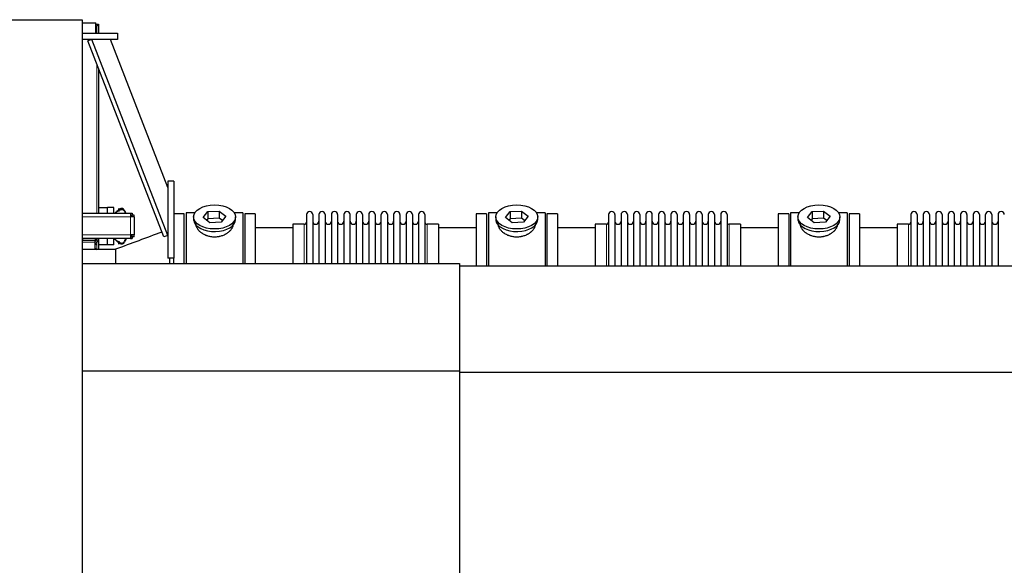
# Model space of a CAD drawing. Header units: inches. Extents: x 0 to 20790, y -12 to 14700.
# Tile 178 of 191: x 14491 to 16087, y 11627 to 12512. Entities that reach past the tile are written whole.
import ezdxf

# ---------------------------------------------------------------- set-up
doc = ezdxf.new("R2010")
doc.units = ezdxf.units.IN
doc.layers.add('1', color=7, linetype='Continuous', true_color=0xffffff)

msp = doc.modelspace()

# ---------------------------------------------------------------- linework, layer by layer
at = {"layer": '1', "color": 2, "linetype": 'Continuous', "lineweight": 25}
for p, q in [((14204.339, 12511.577), (14592.339, 12511.577)), ((14592.339, 12511.577), (14592.339, 11944.25)), ((14592.343, 12506.577), (14614.339, 12506.577)), ((14614.339, 12489.577), (14614.339, 12506.577)), ((14614.339, 12504.077), (14618.839, 12504.077)), ((14616.039, 12501.277), (14618.839, 12504.077)), ((14618.839, 12504.077), (14618.839, 12489.577)), ((14592.34, 12489.577), (14649.339, 12489.577)), ((14649.339, 12489.577), (14649.339, 12479.577)), ((14649.339, 12479.577), (14592.34, 12479.577)), ((14607.809, 12479.577), (14601.483, 12477.129)), ((14724.512, 12159.187), (14601.483, 12477.129)), ((14730.839, 12161.635), (14607.809, 12479.577)), ((14730.838, 12239.579), (14637.97, 12479.576)), ((14618.839, 12432.265), (14618.839, 12197.577)), ((14740.839, 12249.577), (14730.839, 12249.577)), ((14730.839, 12249.577), (14730.839, 12124.577)), ((14740.839, 12249.577), (14740.839, 12124.577)), ((14633.339, 12206.577), (14618.839, 12206.577)), ((14633.339, 12206.577), (14633.339, 12206.777)), ((14643.339, 12206.777), (14633.339, 12206.777)), ((14633.339, 12197.578), (14633.339, 12206.577)), ((14643.339, 12197.577), (14643.339, 12206.777)), ((14760.839, 12198.577), (14760.839, 12116.083)), ((14775.059, 12198.577), (14760.839, 12198.577)), ((14788.448, 12190.638), (14796.119, 12200.278)), ((14796.119, 12200.278), (14814.51, 12201.287)), ((14796.119, 12200.278), (14796.119, 12188.81)), ((14814.51, 12201.287), (14814.51, 12189.819)), ((14814.51, 12201.287), (14825.23, 12192.656)), ((14852.839, 12198.577), (14838.619, 12198.577)), ((14852.839, 12198.577), (14852.839, 12116.083)), ((15250.839, 12198.577), (15250.839, 12112.602)), ((15265.059, 12198.577), (15250.839, 12198.577)), ((15278.448, 12190.638), (15286.119, 12200.278)), ((15286.119, 12200.278), (15304.51, 12201.287)), ((15286.119, 12200.278), (15286.119, 12188.81)), ((15304.51, 12201.287), (15304.51, 12189.819)), ((15304.51, 12201.287), (15315.23, 12192.656)), ((15342.839, 12198.577), (15328.619, 12198.577)), ((15342.839, 12198.577), (15342.839, 12112.602)), ((15755.059, 12198.577), (15740.839, 12198.577)), ((15740.839, 12198.577), (15740.839, 12112.602)), ((15768.448, 12190.638), (15776.119, 12200.278)), ((15776.119, 12200.278), (15794.51, 12201.287)), ((15776.119, 12200.278), (15776.119, 12188.81)), ((15794.51, 12201.287), (15805.23, 12192.656)), ((15794.51, 12201.287), (15794.51, 12189.819)), ((15832.839, 12198.577), (15818.619, 12198.577)), ((15832.839, 12198.577), (15832.839, 12112.602)), ((14592.336, 12197.577), (14670.339, 12197.577)), ((14670.339, 12197.577), (14673.337, 12197.577)), ((14670.339, 12197.577), (14670.339, 12191.577)), ((14676.339, 12191.577), (14670.339, 12191.577)), ((14673.289, 12191.577), (14673.289, 12194.575)), ((14673.337, 12197.577), (14673.337, 12194.577)), ((14676.339, 12191.577), (14676.339, 12194.575)), ((14676.339, 12191.577), (14676.339, 12162.577)), ((14757.839, 12196.577), (14740.839, 12196.577)), ((14757.839, 12116.085), (14757.839, 12196.577)), ((14772.839, 12191.647), (14772.839, 12187.551)), ((14799.168, 12182.007), (14788.448, 12190.638)), ((14796.119, 12188.81), (14794.01, 12186.159)), ((14814.51, 12189.819), (14796.119, 12188.81)), ((14817.559, 12183.016), (14799.168, 12182.007)), ((14819.668, 12185.667), (14814.51, 12189.819)), ((14825.23, 12192.656), (14817.559, 12183.016)), ((14840.839, 12187.551), (14840.839, 12191.647)), ((14840.839, 12187.551), (14840.839, 12187.553)), ((14855.839, 12196.577), (14855.839, 12116.075)), ((14872.839, 12196.577), (14855.839, 12196.577)), ((14872.839, 12196.577), (14872.839, 12116.075)), ((14955.839, 12195.477), (14955.839, 12116.075)), ((14966.039, 12195.477), (14966.039, 12116.075)), ((14976.039, 12195.477), (14976.039, 12116.075)), ((14986.239, 12195.477), (14986.239, 12116.075)), ((14996.239, 12195.477), (14996.239, 12116.075)), ((15006.439, 12195.477), (15006.439, 12116.075)), ((15016.439, 12195.477), (15016.439, 12116.075)), ((15026.639, 12116.075), (15026.639, 12195.477)), ((15036.639, 12195.477), (15036.639, 12116.075)), ((15046.839, 12195.477), (15046.839, 12116.075)), ((15056.839, 12195.477), (15056.839, 12116.085)), ((15067.039, 12195.477), (15067.039, 12116.085)), ((15077.039, 12116.085), (15077.039, 12195.477)), ((15087.239, 12195.477), (15087.239, 12116.085)), ((15097.239, 12195.477), (15097.239, 12116.085)), ((15107.439, 12195.477), (15107.439, 12116.085)), ((15117.439, 12195.477), (15117.439, 12116.085)), ((15127.639, 12195.477), (15127.639, 12116.085)), ((15137.639, 12195.477), (15137.639, 12116.085)), ((15147.839, 12195.477), (15147.839, 12116.085)), ((15230.839, 12196.577), (15230.839, 12112.597)), ((15247.839, 12196.577), (15230.839, 12196.577)), ((15247.839, 12196.577), (15247.839, 12112.597)), ((15262.839, 12191.647), (15262.839, 12187.551)), ((15289.168, 12182.007), (15278.448, 12190.638)), ((15286.119, 12188.81), (15284.01, 12186.159)), ((15304.51, 12189.819), (15286.119, 12188.81)), ((15307.559, 12183.016), (15289.168, 12182.007)), ((15309.668, 12185.667), (15304.51, 12189.819)), ((15315.23, 12192.656), (15307.559, 12183.016)), ((15330.839, 12187.551), (15330.839, 12191.647)), ((15330.839, 12187.551), (15330.839, 12187.553)), ((15345.839, 12196.577), (15345.839, 12112.597)), ((15362.839, 12196.577), (15345.839, 12196.577)), ((15362.839, 12196.577), (15362.839, 12112.597)), ((15445.839, 12195.477), (15445.839, 12112.598)), ((15456.039, 12195.477), (15456.039, 12112.598)), ((15466.039, 12195.477), (15466.039, 12112.598)), ((15476.239, 12195.477), (15476.239, 12112.598)), ((15486.239, 12195.477), (15486.239, 12112.598)), ((15496.439, 12195.477), (15496.439, 12112.598)), ((15506.439, 12195.477), (15506.439, 12112.598)), ((15516.639, 12112.598), (15516.639, 12195.477)), ((15526.639, 12195.477), (15526.639, 12112.598)), ((15536.839, 12195.477), (15536.839, 12112.598)), ((15546.839, 12195.477), (15546.839, 12112.608)), ((15557.039, 12195.477), (15557.039, 12112.608)), ((15567.039, 12112.608), (15567.039, 12195.477)), ((15577.239, 12195.477), (15577.239, 12112.608)), ((15587.239, 12195.477), (15587.239, 12112.608)), ((15597.439, 12195.477), (15597.439, 12112.608)), ((15607.439, 12195.477), (15607.439, 12112.608)), ((15617.639, 12195.477), (15617.639, 12112.608)), ((15627.639, 12195.477), (15627.639, 12112.608)), ((15637.839, 12195.477), (15637.839, 12112.608)), ((15720.839, 12196.577), (15720.839, 12112.597)), ((15737.839, 12196.577), (15720.839, 12196.577)), ((15737.839, 12196.577), (15737.839, 12112.597)), ((15752.839, 12191.647), (15752.839, 12187.551)), ((15779.168, 12182.007), (15768.448, 12190.638)), ((15776.119, 12188.81), (15774.01, 12186.159)), ((15794.51, 12189.819), (15776.119, 12188.81)), ((15797.559, 12183.016), (15779.168, 12182.007)), ((15799.668, 12185.667), (15794.51, 12189.819)), ((15805.23, 12192.656), (15797.559, 12183.016)), ((15820.839, 12187.551), (15820.839, 12191.647)), ((15820.839, 12187.551), (15820.839, 12187.553)), ((15852.839, 12196.577), (15835.839, 12196.577)), ((15835.839, 12196.577), (15835.839, 12112.597)), ((15852.839, 12196.577), (15852.839, 12112.597)), ((15935.839, 12195.477), (15935.839, 12112.598)), ((15946.039, 12195.477), (15946.039, 12112.598)), ((15956.039, 12195.477), (15956.039, 12112.598)), ((15966.239, 12195.477), (15966.239, 12112.598)), ((15976.239, 12195.477), (15976.239, 12112.598)), ((15986.439, 12195.477), (15986.439, 12112.598)), ((15996.439, 12195.477), (15996.439, 12112.598)), ((16006.639, 12112.598), (16006.639, 12195.477)), ((16016.639, 12195.477), (16016.639, 12112.598)), ((16026.839, 12195.477), (16026.839, 12112.598)), ((16036.839, 12195.477), (16036.839, 12112.608)), ((16047.039, 12195.477), (16047.039, 12112.608)), ((16057.039, 12112.608), (16057.039, 12195.477)), ((16067.239, 12195.477), (16067.239, 12112.608)), ((16077.239, 12195.477), (16077.239, 12112.608)), ((14933.844, 12174.077), (14872.839, 12174.077)), ((14933.839, 12179.727), (14933.839, 12116.077)), ((14952.339, 12179.727), (14933.839, 12179.727)), ((15169.839, 12179.727), (15151.339, 12179.727)), ((15230.839, 12174.077), (15169.834, 12174.077)), ((15169.839, 12179.727), (15169.839, 12116.085)), ((15423.844, 12174.077), (15362.839, 12174.077)), ((15442.339, 12179.727), (15423.839, 12179.727)), ((15423.839, 12179.727), (15423.839, 12112.597)), ((15659.839, 12179.727), (15641.339, 12179.727)), ((15720.839, 12174.077), (15659.834, 12174.077)), ((15659.839, 12179.727), (15659.839, 12112.605)), ((15913.844, 12174.077), (15852.839, 12174.077)), ((15932.339, 12179.727), (15913.839, 12179.727)), ((15913.839, 12179.727), (15913.839, 12112.597)), ((14593.339, 12153.577), (14592.339, 12153.577)), ((14613.339, 12153.577), (14593.339, 12153.577)), ((14613.339, 12156.577), (14613.339, 12153.577)), ((14613.339, 12150.577), (14613.339, 12153.577)), ((14613.339, 12139.027), (14613.339, 12150.577)), ((14618.839, 12156.565), (14618.839, 12139.027)), ((14633.339, 12146.577), (14633.339, 12156.577)), ((14643.339, 12146.377), (14643.339, 12156.577)), ((14676.339, 12162.577), (14670.339, 12162.577)), ((14670.339, 12162.577), (14670.339, 12156.577)), ((14670.339, 12156.577), (14673.337, 12156.577)), ((14673.289, 12159.579), (14673.289, 12162.577)), ((14673.337, 12159.577), (14673.337, 12156.577)), ((14676.339, 12159.579), (14676.339, 12162.577)), ((14730.839, 12161.635), (14724.512, 12159.187)), ((14646.449, 12139.027), (14592.34, 12139.027)), ((14613.339, 12141.202), (14615.879, 12139.048)), ((14615.879, 12139.048), (14615.879, 12139.027)), ((14633.339, 12146.577), (14618.839, 12146.577)), ((14633.339, 12146.377), (14633.339, 12146.577)), ((14643.339, 12146.377), (14633.339, 12146.377)), ((14646.449, 12139.208), (14646.449, 12116.077)), ((14740.839, 12124.577), (14730.839, 12124.577)), ((14733.839, 12124.575), (14733.839, 12116.076)), ((14740.839, 12116.085), (14740.839, 12124.579)), ((14592.339, 12116.077), (15203.839, 12116.077)), ((15203.839, 12116.077), (15203.839, 11942.108)), ((15203.882, 12112.6), (19079.839, 12112.6)), ((14592.339, 11944.25), (14592.339, 11942.108)), ((14592.339, 11942.108), (14592.339, 11572.877)), ((14592.339, 11942.108), (15203.839, 11942.108)), ((15203.839, 11942.108), (15203.839, 11572.877)), ((15203.882, 11939.794), (19079.839, 11939.794))]:
    msp.add_line(p, q, dxfattribs=at)
at = {"layer": '1', "color": 110, "linetype": 'Continuous', "lineweight": 13}
for p, q in [((14616.039, 12501.277), (14614.332, 12501.277)), ((14616.039, 12489.572), (14616.039, 12501.277)), ((14616.039, 12197.568), (14616.039, 12439.5)), ((14670.339, 12191.577), (14592.336, 12191.577)), ((14670.339, 12162.577), (14670.339, 12191.577)), ((14952.339, 12179.727), (14952.339, 12116.077)), ((15151.339, 12179.727), (15151.339, 12116.085)), ((15442.339, 12179.727), (15442.339, 12112.597)), ((15641.339, 12179.727), (15641.339, 12112.605)), ((15932.339, 12179.727), (15932.339, 12112.597)), ((14613.339, 12150.577), (14592.332, 12150.577)), ((14592.336, 12162.577), (14670.339, 12162.577)), ((14593.339, 12153.577), (14593.339, 12156.577)), ((14616.039, 12139.019), (14616.039, 12156.011))]:
    msp.add_line(p, q, dxfattribs=at)
at = {"layer": '1', "color": 2, "linetype": 'Continuous', "lineweight": 25}
for centre, radius, start, end in [((14960.939, 12195.477), 5.1, 0, 180), ((14981.139, 12195.477), 5.1, 0, 180), ((15001.339, 12195.477), 5.1, 0, 180), ((15021.539, 12195.477), 5.1, 0, 180), ((15041.739, 12195.477), 5.1, 0, 180), ((15061.939, 12195.477), 5.1, 0, 180), ((15082.139, 12195.477), 5.1, 0, 180), ((15102.339, 12195.477), 5.1, 0, 180), ((15122.539, 12195.477), 5.1, 0, 180), ((15142.739, 12195.477), 5.1, 0, 180), ((15450.939, 12195.477), 5.1, 0, 180), ((15471.139, 12195.477), 5.1, 0, 180), ((15491.339, 12195.477), 5.1, 0, 180), ((15511.539, 12195.477), 5.1, 0, 180), ((15531.739, 12195.477), 5.1, 0, 180), ((15551.939, 12195.477), 5.1, 0, 180), ((15572.139, 12195.477), 5.1, 0, 180), ((15592.339, 12195.477), 5.1, 0, 180), ((15612.539, 12195.477), 5.1, 0, 180), ((15632.739, 12195.477), 5.1, 0, 180), ((15940.939, 12195.477), 5.1, 0, 180), ((15961.139, 12195.477), 5.1, 0, 180), ((15981.339, 12195.477), 5.1, 0, 180), ((16001.539, 12195.477), 5.1, 0, 180), ((16021.739, 12195.477), 5.1, 0, 180), ((16041.939, 12195.477), 5.1, 0, 180), ((16062.139, 12195.477), 5.1, 0, 180), ((16082.339, 12195.477), 5.1, 0, 180), ((14952.339, 12183.227), 3.5, 270, 0), ((14971.039, 12184.727), 5, 180, 0), ((14991.239, 12184.727), 5, 180, 0), ((15011.439, 12184.727), 5, 180, 0), ((15031.639, 12184.727), 5, 180, 0), ((15051.839, 12184.727), 5, 180, 0), ((15072.039, 12184.727), 5, 180, 0), ((15092.239, 12184.727), 5, 180, 0), ((15112.439, 12184.727), 5, 180, 0), ((15132.639, 12184.727), 5, 180, 0), ((15151.339, 12183.227), 3.5, 180, 270), ((15442.339, 12183.227), 3.5, 270, 0), ((15461.039, 12184.727), 5, 180, 0), ((15481.239, 12184.727), 5, 180, 0), ((15501.439, 12184.727), 5, 180, 0), ((15521.639, 12184.727), 5, 180, 0), ((15541.839, 12184.727), 5, 180, 0), ((15562.039, 12184.727), 5, 180, 0), ((15582.239, 12184.727), 5, 180, 0), ((15602.439, 12184.727), 5, 180, 0), ((15622.639, 12184.727), 5, 180, 0), ((15641.339, 12183.227), 3.5, 180, 270), ((15932.339, 12183.227), 3.5, 270, 0), ((15951.039, 12184.727), 5, 180, 0), ((15971.239, 12184.727), 5, 180, 0), ((15991.439, 12184.727), 5, 180, 0), ((16011.639, 12184.727), 5, 180, 0), ((16031.839, 12184.727), 5, 180, 0), ((16052.039, 12184.727), 5, 180, 0), ((16072.239, 12184.727), 5, 180, 0)]:
    msp.add_arc(centre, radius, start, end, dxfattribs=at)
for centre in [(14806.839, 12191.647), (15296.839, 12191.647), (15786.839, 12191.647)]:
    msp.add_ellipse(centre, major_axis=(34, 0), ratio=0.57357644, dxfattribs=at)
for centre, start_param, end_param in [((14806.839, 12187.551), 3.14156817, 3.23699405), ((14806.839, 12187.551), 3.23699405, 6.28318531), ((15296.839, 12187.551), 3.14156817, 3.23699405), ((15296.839, 12187.551), 3.23699405, 6.28318531), ((15786.839, 12187.551), 3.14156817, 3.23699405), ((15786.839, 12187.551), 3.23699405, 6.28318531)]:
    msp.add_ellipse(centre, major_axis=(34, 0), ratio=0.57357644, start_param=start_param, end_param=end_param, dxfattribs=at)
for points, degree, knots in [([(14651.839, 12203.658), (14651.266, 12203.215), (14650.137, 12202.271), (14648.497, 12200.806), (14646.897, 12199.346), (14645.74, 12198.275), (14645.114, 12197.689), (14645.003, 12197.584)], 3, [0, 0, 0, 0, 0.23710026, 0.47420053, 0.71130079, 0.94840106, 1, 1, 1, 1]), ([(14645.613, 12197.717), (14645.737, 12197.825), (14646.468, 12198.45), (14647.838, 12199.544), (14649.756, 12200.927), (14651.11, 12201.765), (14651.839, 12202.141)], 3, [0, 0, 0, 0, 0.06399906, 0.37599938, 0.68799969, 1, 1, 1, 1]), ([(14663.218, 12197.61), (14663.009, 12198.081), (14662.553, 12199.084), (14661.819, 12200.61), (14660.971, 12202.169), (14660.136, 12203.404), (14659.424, 12204.171), (14658.971, 12204.569), (14658.602, 12204.841), (14658.196, 12205.081), (14657.607, 12205.335), (14656.818, 12205.519), (14655.905, 12205.483), (14654.735, 12205.249), (14653.343, 12204.669), (14652.33, 12204.012), (14651.839, 12203.658)], 3, [0, 0, 0, 0, 0.09876926, 0.2114231, 0.32407694, 0.43673079, 0.49305771, 0.52122117, 0.54938463, 0.57754809, 0.60571155, 0.66203847, 0.71836539, 0.77469231, 0.88734616, 1, 1, 1, 1]), ([(14651.839, 12203.658), (14651.839, 12203.834), (14651.839, 12204.145), (14651.839, 12204.429), (14651.839, 12204.679), (14651.839, 12204.902), (14651.839, 12205.073), (14651.839, 12205.214), (14651.839, 12205.314), (14651.839, 12205.339), (14651.839, 12205.286), (14651.839, 12205.199), (14651.839, 12205.08), (14651.839, 12204.868), (14651.839, 12204.571), (14651.839, 12204.229), (14651.839, 12203.932), (14651.839, 12203.629), (14651.839, 12203.26), (14651.839, 12202.895), (14651.839, 12202.547), (14651.839, 12202.273), (14651.839, 12202.141)], 5, [0, 0, 0, 0, 0, 0, 0.13608509, 0.25, 0.25, 0.25, 0.2708653, 0.37481727, 0.47894879, 0.5, 0.5, 0.5, 0.58288975, 0.68718012, 0.75, 0.75, 0.75, 0.79167043, 0.89574547, 1, 1, 1, 1, 1, 1]), ([(14651.839, 12202.141), (14652.345, 12202.449), (14653.39, 12203.036), (14654.851, 12203.587), (14656.085, 12203.838), (14657.042, 12203.911), (14657.848, 12203.738), (14658.441, 12203.459), (14658.843, 12203.173), (14659.205, 12202.842), (14659.646, 12202.366), (14660.339, 12201.485), (14661.152, 12200.153), (14661.855, 12198.756), (14662.247, 12197.895), (14662.385, 12197.584)], 3, [0, 0, 0, 0, 0.13220955, 0.2644191, 0.33052388, 0.39662866, 0.46273343, 0.49578582, 0.52883821, 0.5618906, 0.59494298, 0.66104776, 0.79325731, 0.92546686, 1, 1, 1, 1]), ([(14651.839, 12202.141), (14651.839, 12201.962), (14651.839, 12201.658), (14651.839, 12201.381), (14651.839, 12201.138), (14651.839, 12200.89), (14651.839, 12200.704), (14651.839, 12200.562), (14651.839, 12200.477), (14651.839, 12200.469), (14651.839, 12200.525), (14651.839, 12200.592), (14651.839, 12200.656), (14651.839, 12200.819), (14651.839, 12201.088), (14651.839, 12201.401), (14651.839, 12201.662), (14651.839, 12201.963), (14651.839, 12202.267), (14651.839, 12202.636), (14651.839, 12202.996), (14651.839, 12203.34), (14651.839, 12203.568), (14651.839, 12203.658)], 5, [0, 0, 0, 0, 0, 0, 0.14041825, 0.25, 0.25, 0.25, 0.30618892, 0.41018817, 0.5, 0.5, 0.5, 0.5143157, 0.56514523, 0.61828639, 0.72268152, 0.75, 0.75, 0.75, 0.82672285, 0.93035771, 1, 1, 1, 1, 1, 1]), ([(14836.839, 12179.77), (14836.839, 12179.752), (14836.839, 12179.734), (14836.836, 12179.145), (14836.783, 12178.567), (14836.583, 12177.397), (14836.435, 12176.806), (14836.045, 12175.611), (14835.803, 12175.008), (14835.475, 12174.324), (14835.438, 12174.248), (14835.362, 12174.095), (14835.323, 12174.019), (14835.205, 12173.79), (14835.124, 12173.638), (14834.871, 12173.182), (14834.691, 12172.879), (14834.122, 12171.975), (14833.699, 12171.379), (14832.772, 12170.199), (14832.267, 12169.616), (14831.445, 12168.753), (14831.161, 12168.468), (14830.792, 12168.114), (14830.717, 12168.043), (14830.567, 12167.903), (14830.341, 12167.692), (14830.11, 12167.485), (14829.329, 12166.799), (14828.672, 12166.269), (14827.292, 12165.248), (14826.57, 12164.757), (14825.437, 12164.053), (14825.051, 12163.824), (14824.46, 12163.488), (14824.161, 12163.322), (14823.857, 12163.16), (14823.654, 12163.052), (14823.552, 12162.999), (14822.628, 12162.522), (14821.786, 12162.129), (14820.062, 12161.405), (14819.179, 12161.074), (14817.374, 12160.479), (14816.451, 12160.213), (14815.27, 12159.925), (14814.914, 12159.842), (14814.555, 12159.764), (14814.315, 12159.713), (14814.194, 12159.688), (14813.592, 12159.566), (14813.109, 12159.479), (14811.657, 12159.246), (14810.684, 12159.13), (14808.731, 12158.976), (14807.75, 12158.939), (14806.272, 12158.942), (14805.778, 12158.953), (14805.036, 12158.984), (14804.726, 12159.001), (14804.416, 12159.021), (14804.292, 12159.029), (14804.23, 12159.034), (14804.044, 12159.047), (14803.92, 12159.057), (14802.808, 12159.15), (14801.833, 12159.272), (14799.907, 12159.59), (14798.957, 12159.787), (14797.083, 12160.253), (14796.158, 12160.523), (14795.132, 12160.866), (14795.018, 12160.905), (14794.791, 12160.984), (14794.678, 12161.024), (14794.339, 12161.145), (14794.116, 12161.227), (14793.45, 12161.48), (14793.012, 12161.656), (14791.721, 12162.206), (14790.887, 12162.602), (14789.271, 12163.446), (14788.489, 12163.895), (14787.545, 12164.488), (14787.264, 12164.668), (14786.987, 12164.852), (14786.803, 12164.975), (14786.711, 12165.038), (14786.257, 12165.35), (14785.903, 12165.604), (14784.868, 12166.378), (14784.217, 12166.91), (14782.986, 12168.003), (14782.408, 12168.564), (14781.596, 12169.425), (14781.335, 12169.715), (14780.957, 12170.156), (14780.772, 12170.377), (14780.592, 12170.6), (14780.473, 12170.749), (14780.414, 12170.824), (14779.892, 12171.496), (14779.475, 12172.096), (14778.729, 12173.298), (14778.401, 12173.9), (14777.836, 12175.103), (14777.598, 12175.705), (14777.358, 12176.456), (14777.291, 12176.681), (14777.23, 12176.907), (14777.191, 12177.057), (14777.172, 12177.132), (14777.083, 12177.505), (14777.023, 12177.801), (14776.885, 12178.663), (14776.839, 12179.22), (14776.839, 12179.766)], 3, [0, 0, 0, 0, 0.00096872, 0.00096872, 0.03221774, 0.03221774, 0.06346677, 0.06346677, 0.09471579, 0.09471579, 0.09862192, 0.09862192, 0.10252805, 0.10252805, 0.1103403, 0.1103403, 0.12596481, 0.12596481, 0.15721384, 0.15721384, 0.18846286, 0.18846286, 0.20408737, 0.20408737, 0.2079935, 0.2079935, 0.21189963, 0.21971188, 0.21971188, 0.25096091, 0.25096091, 0.28220993, 0.28220993, 0.29783444, 0.29783444, 0.3056467, 0.30955283, 0.30955283, 0.31345895, 0.31345895, 0.34470798, 0.34470798, 0.375957, 0.375957, 0.40720602, 0.40720602, 0.41501828, 0.41892441, 0.41892441, 0.42283054, 0.42283054, 0.43845505, 0.43845505, 0.46970407, 0.46970407, 0.5009531, 0.5009531, 0.51657761, 0.51657761, 0.52438986, 0.52634293, 0.52634293, 0.52829599, 0.52829599, 0.53220212, 0.53220212, 0.56345114, 0.56345114, 0.59470017, 0.59470017, 0.62594919, 0.62594919, 0.62985532, 0.62985532, 0.63376144, 0.63376144, 0.6415737, 0.6415737, 0.65719821, 0.65719821, 0.68844724, 0.68844724, 0.71969626, 0.71969626, 0.72750852, 0.73141464, 0.73141464, 0.73532077, 0.73532077, 0.75094528, 0.75094528, 0.78219431, 0.78219431, 0.81344333, 0.81344333, 0.82906784, 0.82906784, 0.8368801, 0.84078623, 0.84078623, 0.84469235, 0.84469235, 0.87594138, 0.87594138, 0.9071904, 0.9071904, 0.93843942, 0.93843942, 0.94625168, 0.95015781, 0.95015781, 0.95406394, 0.95406394, 0.96968845, 0.96968845, 1, 1, 1, 1]), ([(15326.839, 12179.77), (15326.839, 12179.752), (15326.839, 12179.734), (15326.836, 12179.145), (15326.783, 12178.567), (15326.583, 12177.397), (15326.435, 12176.806), (15326.045, 12175.611), (15325.803, 12175.008), (15325.475, 12174.324), (15325.438, 12174.248), (15325.362, 12174.095), (15325.323, 12174.019), (15325.205, 12173.79), (15325.124, 12173.638), (15324.871, 12173.182), (15324.691, 12172.879), (15324.122, 12171.975), (15323.699, 12171.379), (15322.772, 12170.199), (15322.267, 12169.616), (15321.445, 12168.753), (15321.161, 12168.468), (15320.792, 12168.114), (15320.717, 12168.043), (15320.567, 12167.903), (15320.341, 12167.692), (15320.11, 12167.485), (15319.329, 12166.799), (15318.672, 12166.269), (15317.292, 12165.248), (15316.57, 12164.757), (15315.437, 12164.053), (15315.051, 12163.824), (15314.46, 12163.488), (15314.161, 12163.322), (15313.857, 12163.16), (15313.654, 12163.052), (15313.552, 12162.999), (15312.628, 12162.522), (15311.786, 12162.129), (15310.062, 12161.405), (15309.179, 12161.074), (15307.374, 12160.479), (15306.451, 12160.213), (15305.27, 12159.925), (15304.914, 12159.842), (15304.555, 12159.764), (15304.315, 12159.713), (15304.194, 12159.688), (15303.592, 12159.566), (15303.109, 12159.479), (15301.657, 12159.246), (15300.684, 12159.13), (15298.731, 12158.976), (15297.75, 12158.939), (15296.272, 12158.942), (15295.778, 12158.953), (15295.036, 12158.984), (15294.726, 12159.001), (15294.416, 12159.021), (15294.292, 12159.029), (15294.23, 12159.034), (15294.044, 12159.047), (15293.92, 12159.057), (15292.808, 12159.15), (15291.833, 12159.272), (15289.907, 12159.59), (15288.957, 12159.787), (15287.083, 12160.253), (15286.158, 12160.523), (15285.132, 12160.866), (15285.018, 12160.905), (15284.791, 12160.984), (15284.678, 12161.024), (15284.339, 12161.145), (15284.116, 12161.227), (15283.45, 12161.48), (15283.012, 12161.656), (15281.721, 12162.206), (15280.887, 12162.602), (15279.271, 12163.446), (15278.489, 12163.895), (15277.545, 12164.488), (15277.264, 12164.668), (15276.987, 12164.852), (15276.803, 12164.975), (15276.711, 12165.038), (15276.257, 12165.35), (15275.903, 12165.604), (15274.868, 12166.378), (15274.217, 12166.91), (15272.986, 12168.003), (15272.408, 12168.564), (15271.596, 12169.425), (15271.335, 12169.715), (15270.957, 12170.156), (15270.772, 12170.377), (15270.592, 12170.6), (15270.473, 12170.749), (15270.414, 12170.824), (15269.892, 12171.496), (15269.475, 12172.096), (15268.729, 12173.298), (15268.401, 12173.9), (15267.836, 12175.103), (15267.598, 12175.705), (15267.358, 12176.456), (15267.291, 12176.681), (15267.23, 12176.907), (15267.191, 12177.057), (15267.172, 12177.132), (15267.083, 12177.505), (15267.023, 12177.801), (15266.885, 12178.663), (15266.839, 12179.22), (15266.839, 12179.766)], 3, [0, 0, 0, 0, 0.00096872, 0.00096872, 0.03221774, 0.03221774, 0.06346677, 0.06346677, 0.09471579, 0.09471579, 0.09862192, 0.09862192, 0.10252805, 0.10252805, 0.1103403, 0.1103403, 0.12596481, 0.12596481, 0.15721384, 0.15721384, 0.18846286, 0.18846286, 0.20408737, 0.20408737, 0.2079935, 0.2079935, 0.21189963, 0.21971188, 0.21971188, 0.25096091, 0.25096091, 0.28220993, 0.28220993, 0.29783444, 0.29783444, 0.3056467, 0.30955283, 0.30955283, 0.31345895, 0.31345895, 0.34470798, 0.34470798, 0.375957, 0.375957, 0.40720602, 0.40720602, 0.41501828, 0.41892441, 0.41892441, 0.42283054, 0.42283054, 0.43845505, 0.43845505, 0.46970407, 0.46970407, 0.5009531, 0.5009531, 0.51657761, 0.51657761, 0.52438986, 0.52634293, 0.52634293, 0.52829599, 0.52829599, 0.53220212, 0.53220212, 0.56345114, 0.56345114, 0.59470017, 0.59470017, 0.62594919, 0.62594919, 0.62985532, 0.62985532, 0.63376144, 0.63376144, 0.6415737, 0.6415737, 0.65719821, 0.65719821, 0.68844724, 0.68844724, 0.71969626, 0.71969626, 0.72750852, 0.73141464, 0.73141464, 0.73532077, 0.73532077, 0.75094528, 0.75094528, 0.78219431, 0.78219431, 0.81344333, 0.81344333, 0.82906784, 0.82906784, 0.8368801, 0.84078623, 0.84078623, 0.84469235, 0.84469235, 0.87594138, 0.87594138, 0.9071904, 0.9071904, 0.93843942, 0.93843942, 0.94625168, 0.95015781, 0.95015781, 0.95406394, 0.95406394, 0.96968845, 0.96968845, 1, 1, 1, 1]), ([(15816.839, 12179.77), (15816.839, 12179.752), (15816.839, 12179.734), (15816.836, 12179.145), (15816.783, 12178.567), (15816.583, 12177.397), (15816.435, 12176.806), (15816.045, 12175.611), (15815.803, 12175.008), (15815.475, 12174.324), (15815.438, 12174.248), (15815.362, 12174.095), (15815.323, 12174.019), (15815.205, 12173.79), (15815.124, 12173.638), (15814.871, 12173.182), (15814.691, 12172.879), (15814.122, 12171.975), (15813.699, 12171.379), (15812.772, 12170.199), (15812.267, 12169.616), (15811.445, 12168.753), (15811.161, 12168.468), (15810.792, 12168.114), (15810.717, 12168.043), (15810.567, 12167.903), (15810.341, 12167.692), (15810.11, 12167.485), (15809.329, 12166.799), (15808.672, 12166.269), (15807.292, 12165.248), (15806.57, 12164.757), (15805.437, 12164.053), (15805.051, 12163.824), (15804.46, 12163.488), (15804.161, 12163.322), (15803.857, 12163.16), (15803.654, 12163.052), (15803.552, 12162.999), (15802.628, 12162.522), (15801.786, 12162.129), (15800.062, 12161.405), (15799.179, 12161.074), (15797.374, 12160.479), (15796.451, 12160.213), (15795.27, 12159.925), (15794.914, 12159.842), (15794.555, 12159.764), (15794.315, 12159.713), (15794.194, 12159.688), (15793.592, 12159.566), (15793.109, 12159.479), (15791.657, 12159.246), (15790.684, 12159.13), (15788.731, 12158.976), (15787.75, 12158.939), (15786.272, 12158.942), (15785.778, 12158.953), (15785.036, 12158.984), (15784.726, 12159.001), (15784.416, 12159.021), (15784.292, 12159.029), (15784.23, 12159.034), (15784.044, 12159.047), (15783.92, 12159.057), (15782.808, 12159.15), (15781.833, 12159.272), (15779.907, 12159.59), (15778.957, 12159.787), (15777.083, 12160.253), (15776.158, 12160.523), (15775.132, 12160.866), (15775.018, 12160.905), (15774.791, 12160.984), (15774.678, 12161.024), (15774.339, 12161.145), (15774.116, 12161.227), (15773.45, 12161.48), (15773.012, 12161.656), (15771.721, 12162.206), (15770.887, 12162.602), (15769.271, 12163.446), (15768.489, 12163.895), (15767.545, 12164.488), (15767.264, 12164.668), (15766.987, 12164.852), (15766.803, 12164.975), (15766.711, 12165.038), (15766.257, 12165.35), (15765.903, 12165.604), (15764.868, 12166.378), (15764.217, 12166.91), (15762.986, 12168.003), (15762.408, 12168.564), (15761.596, 12169.425), (15761.335, 12169.715), (15760.957, 12170.156), (15760.772, 12170.377), (15760.592, 12170.6), (15760.473, 12170.749), (15760.414, 12170.824), (15759.892, 12171.496), (15759.475, 12172.096), (15758.729, 12173.298), (15758.401, 12173.9), (15757.836, 12175.103), (15757.598, 12175.705), (15757.358, 12176.456), (15757.291, 12176.681), (15757.23, 12176.907), (15757.191, 12177.057), (15757.172, 12177.132), (15757.083, 12177.505), (15757.023, 12177.801), (15756.885, 12178.663), (15756.839, 12179.22), (15756.839, 12179.766)], 3, [0, 0, 0, 0, 0.00096872, 0.00096872, 0.03221774, 0.03221774, 0.06346677, 0.06346677, 0.09471579, 0.09471579, 0.09862192, 0.09862192, 0.10252805, 0.10252805, 0.1103403, 0.1103403, 0.12596481, 0.12596481, 0.15721384, 0.15721384, 0.18846286, 0.18846286, 0.20408737, 0.20408737, 0.2079935, 0.2079935, 0.21189963, 0.21971188, 0.21971188, 0.25096091, 0.25096091, 0.28220993, 0.28220993, 0.29783444, 0.29783444, 0.3056467, 0.30955283, 0.30955283, 0.31345895, 0.31345895, 0.34470798, 0.34470798, 0.375957, 0.375957, 0.40720602, 0.40720602, 0.41501828, 0.41892441, 0.41892441, 0.42283054, 0.42283054, 0.43845505, 0.43845505, 0.46970407, 0.46970407, 0.5009531, 0.5009531, 0.51657761, 0.51657761, 0.52438986, 0.52634293, 0.52634293, 0.52829599, 0.52829599, 0.53220212, 0.53220212, 0.56345114, 0.56345114, 0.59470017, 0.59470017, 0.62594919, 0.62594919, 0.62985532, 0.62985532, 0.63376144, 0.63376144, 0.6415737, 0.6415737, 0.65719821, 0.65719821, 0.68844724, 0.68844724, 0.71969626, 0.71969626, 0.72750852, 0.73141464, 0.73141464, 0.73532077, 0.73532077, 0.75094528, 0.75094528, 0.78219431, 0.78219431, 0.81344333, 0.81344333, 0.82906784, 0.82906784, 0.8368801, 0.84078623, 0.84078623, 0.84469235, 0.84469235, 0.87594138, 0.87594138, 0.9071904, 0.9071904, 0.93843942, 0.93843942, 0.94625168, 0.95015781, 0.95015781, 0.95406394, 0.95406394, 0.96968845, 0.96968845, 1, 1, 1, 1]), ([(14615.835, 12155.835), (14615.734, 12155.702), (14615.221, 12155.017), (14614.356, 12153.795), (14613.61, 12152.654), (14613.263, 12152.106)], 3, [0, 0, 0, 0, 0.11506559, 0.58568151, 1, 1, 1, 1]), ([(14614.188, 12146.473), (14614.632, 12147.367), (14615.637, 12149.396), (14616.908, 12151.965), (14618.018, 12154.194), (14618.567, 12155.301), (14618.839, 12155.852)], 3, [0, 0, 0, 0, 0.28122891, 0.64108677, 0.8210157, 1, 1, 1, 1]), ([(14651.839, 12149.438), (14651.266, 12149.881), (14650.137, 12150.825), (14648.497, 12152.29), (14646.897, 12153.75), (14645.332, 12155.199), (14644.12, 12156.343), (14643.427, 12157.013), (14643.237, 12157.198)], 3, [0, 0, 0, 0, 0.18591248, 0.37182496, 0.55773745, 0.74364993, 0.92956241, 1, 1, 1, 1]), ([(14644.303, 12156.565), (14644.852, 12156.045), (14646.012, 12155.01), (14647.838, 12153.552), (14649.756, 12152.169), (14651.11, 12151.332), (14651.839, 12150.956)], 3, [0, 0, 0, 0, 0.23855452, 0.49236968, 0.74618484, 1, 1, 1, 1]), ([(14651.839, 12150.956), (14652.345, 12150.647), (14653.39, 12150.06), (14654.851, 12149.509), (14656.085, 12149.258), (14657.042, 12149.185), (14657.848, 12149.358), (14658.441, 12149.637), (14658.843, 12149.923), (14659.205, 12150.254), (14659.646, 12150.73), (14660.339, 12151.611), (14661.152, 12152.944), (14661.975, 12154.578), (14662.511, 12155.791), (14662.793, 12156.455), (14662.839, 12156.565)], 3, [0, 0, 0, 0, 0.12197725, 0.2439545, 0.30494313, 0.36593175, 0.42692038, 0.45741469, 0.487909, 0.51840332, 0.54889763, 0.60988626, 0.73186351, 0.85384076, 0.97581801, 1, 1, 1, 1]), ([(14663.671, 12156.529), (14663.55, 12156.247), (14663.195, 12155.427), (14662.585, 12154.077), (14661.819, 12152.486), (14660.971, 12150.927), (14660.136, 12149.692), (14659.424, 12148.925), (14658.971, 12148.527), (14658.602, 12148.255), (14658.196, 12148.015), (14657.607, 12147.761), (14656.818, 12147.577), (14655.905, 12147.614), (14654.735, 12147.847), (14653.343, 12148.427), (14652.33, 12149.084), (14651.839, 12149.438)], 3, [0, 0, 0, 0, 0.05484523, 0.15986243, 0.26487962, 0.36989682, 0.47491402, 0.52742262, 0.55367691, 0.57993121, 0.60618551, 0.63243981, 0.68494841, 0.73745701, 0.78996561, 0.8949828, 1, 1, 1, 1]), ([(14651.839, 12150.956), (14651.839, 12151.134), (14651.839, 12151.438), (14651.839, 12151.715), (14651.839, 12151.958), (14651.839, 12152.206), (14651.839, 12152.368), (14651.839, 12152.442), (14651.839, 12152.503), (14651.839, 12152.56), (14651.839, 12152.606), (14651.839, 12152.618), (14651.839, 12152.609), (14651.839, 12152.571), (14651.839, 12152.505), (14651.839, 12152.472), (14651.839, 12152.432), (14651.839, 12152.384), (14651.839, 12152.3), (14651.839, 12152.243), (14651.839, 12152.182), (14651.839, 12152.115), (14651.839, 12151.936), (14651.839, 12151.771), (14651.839, 12151.602), (14651.839, 12151.425), (14651.839, 12151.133), (14651.839, 12150.91), (14651.839, 12150.726), (14651.839, 12150.544), (14651.839, 12150.283), (14651.839, 12150.037), (14651.839, 12149.862), (14651.839, 12149.692), (14651.839, 12149.528), (14651.839, 12149.438)], 5, [0, 0, 0, 0, 0, 0, 0.14041825, 0.25, 0.25, 0.25, 0.30618892, 0.375, 0.375, 0.375, 0.41018817, 0.5, 0.5, 0.5, 0.5143157, 0.5625, 0.5625, 0.5625, 0.56514523, 0.61828639, 0.625, 0.625, 0.625, 0.72268152, 0.75, 0.75, 0.75, 0.82672285, 0.875, 0.875, 0.875, 0.93035771, 1, 1, 1, 1, 1, 1]), ([(14651.839, 12149.438), (14651.839, 12149.262), (14651.839, 12148.951), (14651.839, 12148.668), (14651.839, 12148.417), (14651.839, 12148.194), (14651.839, 12148.023), (14651.839, 12147.946), (14651.839, 12147.884), (14651.839, 12147.839), (14651.839, 12147.789), (14651.839, 12147.775), (14651.839, 12147.781), (14651.839, 12147.81), (14651.839, 12147.897), (14651.839, 12147.98), (14651.839, 12148.075), (14651.839, 12148.192), (14651.839, 12148.393), (14651.839, 12148.591), (14651.839, 12148.754), (14651.839, 12148.927), (14651.839, 12149.165), (14651.839, 12149.467), (14651.839, 12149.837), (14651.839, 12150.201), (14651.839, 12150.549), (14651.839, 12150.823), (14651.839, 12150.956)], 5, [0, 0, 0, 0, 0, 0, 0.13608509, 0.25, 0.25, 0.25, 0.2708653, 0.37481727, 0.375, 0.375, 0.375, 0.47894879, 0.5, 0.5, 0.5, 0.58288975, 0.625, 0.625, 0.625, 0.68718012, 0.75, 0.75, 0.75, 0.79167043, 0.89574547, 1, 1, 1, 1, 1, 1])]:
    msp.add_open_spline(points, degree=degree, knots=knots, dxfattribs=at)
for points, degree in [([(14670.339, 12194.577), (14673.289, 12194.577)], 1), ([(14676.339, 12194.575), (14673.337, 12194.575)], 1), ([(14721.449, 12167.102), (14696.449, 12157.804), (14671.449, 12148.506), (14646.449, 12139.208)], 3), ([(14670.339, 12156.577), (14593.34, 12156.577)], 1), ([(14670.339, 12159.577), (14673.289, 12159.577)], 1), ([(14676.339, 12159.579), (14673.337, 12159.579)], 1)]:
    msp.add_open_spline(points, degree=degree, dxfattribs=at)

doc.saveas('drawing.dxf')
